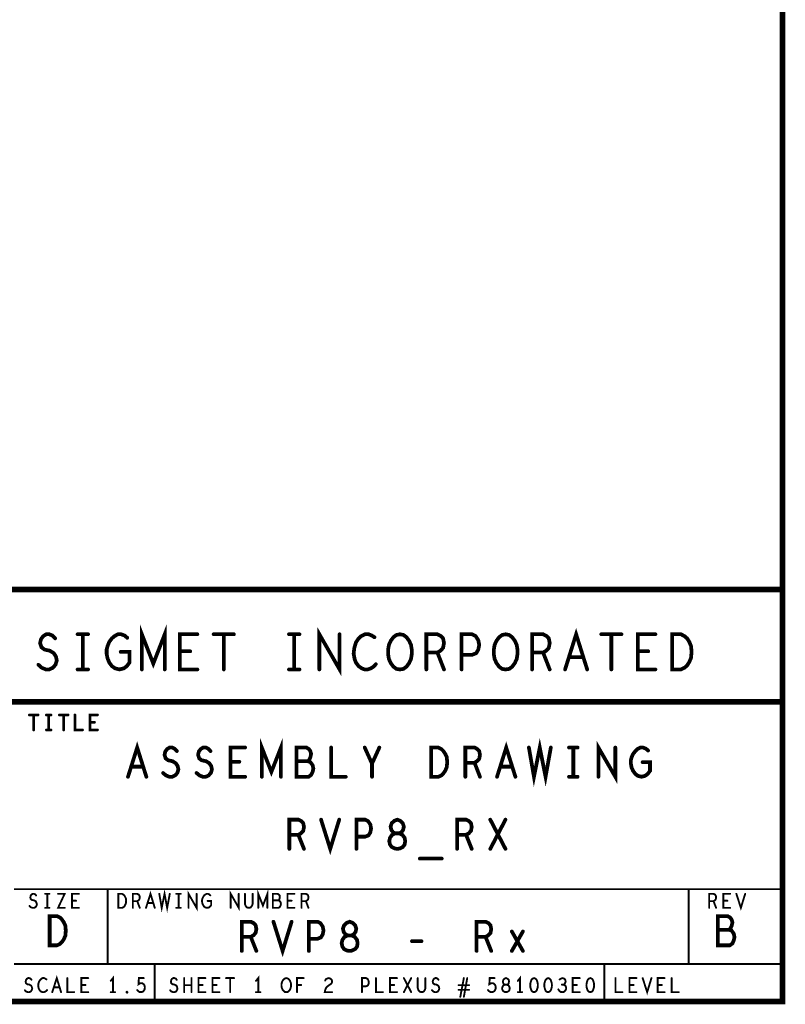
# Model space of a CAD drawing. Extents: x 23.5 to 56.6, y 21.5 to 42.6.
# Tile 28 of 29: x 52.5 to 56.6, y 21.5 to 26.8. Entities that reach past the tile are written whole.
import ezdxf

# ---------------------------------------------------------------- set-up
doc = ezdxf.new("R2010")
doc.units = 0
doc.layers.add('1', color=2, linetype='CONTINUOUS')

msp = doc.modelspace()

# ---------------------------------------------------------------- linework, layer by layer
at = {"layer": '1'}
for points, const_width in [([(23.545, 21.545), (56.545, 21.545), (56.545, 42.545), (23.545, 42.545), (23.545, 21.545)], 0.03), ([(56.545, 23.745), (50.345, 23.745), (50.345, 21.545)], 0.03), ([(53.127, 23.318), (53.127, 23.506), (53.188, 23.349), (53.249, 23.506), (53.249, 23.318)], 0.02), ([(52.575, 23.343), (52.593, 23.327), (52.615, 23.318), (52.633, 23.318), (52.652, 23.327), (52.666, 23.343), (52.673, 23.365), (52.669, 23.386), (52.657, 23.405), (52.636, 23.418), (52.608, 23.424), (52.591, 23.437), (52.584, 23.459), (52.589, 23.48), (52.601, 23.496), (52.617, 23.506), (52.633, 23.506), (52.65, 23.499), (52.664, 23.484)], 0.02), ([(52.784, 23.506), (52.84, 23.506)], 0.02), ([(52.812, 23.506), (52.812, 23.318)], 0.02), ([(53.014, 23.412), (53.061, 23.412), (53.061, 23.355), (53.047, 23.336), (53.031, 23.324), (53.007, 23.318), (52.984, 23.324), (52.967, 23.336), (52.953, 23.355), (52.944, 23.377), (52.939, 23.402), (52.939, 23.424), (52.944, 23.443), (52.953, 23.465), (52.967, 23.484), (52.981, 23.496), (53, 23.506), (53.016, 23.506), (53.035, 23.499), (53.049, 23.487)], 0.02), ([(53.423, 23.318), (53.329, 23.318), (53.329, 23.506), (53.423, 23.506)], 0.02), ([(53.51, 23.506), (53.618, 23.506)], 0.02), ([(53.564, 23.506), (53.564, 23.318)], 0.02), ([(53.912, 23.506), (53.968, 23.506)], 0.02), ([(53.94, 23.506), (53.94, 23.318)], 0.02), ([(54.074, 23.318), (54.074, 23.506), (54.182, 23.318), (54.182, 23.506)], 0.02), ([(54.368, 23.49), (54.354, 23.499), (54.337, 23.506), (54.318, 23.506), (54.297, 23.496), (54.281, 23.48), (54.269, 23.462), (54.26, 23.43), (54.257, 23.402), (54.262, 23.374), (54.269, 23.355), (54.283, 23.336), (54.3, 23.324), (54.316, 23.318), (54.332, 23.318), (54.349, 23.324), (54.363, 23.333), (54.375, 23.346)], 0.02), ([(54.504, 23.318), (54.485, 23.321), (54.469, 23.333), (54.455, 23.352), (54.445, 23.374), (54.441, 23.399), (54.441, 23.424), (54.445, 23.449), (54.455, 23.471), (54.469, 23.49), (54.485, 23.502), (54.504, 23.506), (54.523, 23.502), (54.539, 23.49), (54.553, 23.471), (54.563, 23.449), (54.567, 23.424), (54.567, 23.399), (54.563, 23.374), (54.553, 23.352), (54.539, 23.333), (54.523, 23.321), (54.504, 23.318)], 0.02), ([(54.645, 23.318), (54.645, 23.506), (54.704, 23.506), (54.723, 23.496), (54.734, 23.484), (54.739, 23.459), (54.734, 23.433), (54.72, 23.418), (54.704, 23.408), (54.645, 23.408)], 0.02), ([(54.833, 23.318), (54.833, 23.506), (54.889, 23.506), (54.908, 23.496), (54.922, 23.474), (54.927, 23.449), (54.922, 23.424), (54.911, 23.405), (54.889, 23.396), (54.833, 23.396)], 0.02), ([(55.068, 23.318), (55.049, 23.321), (55.033, 23.333), (55.019, 23.352), (55.009, 23.374), (55.005, 23.399), (55.005, 23.424), (55.009, 23.449), (55.019, 23.471), (55.033, 23.49), (55.049, 23.502), (55.068, 23.506), (55.087, 23.502), (55.103, 23.49), (55.117, 23.471), (55.127, 23.449), (55.131, 23.424), (55.131, 23.399), (55.127, 23.374), (55.117, 23.352), (55.103, 23.333), (55.087, 23.321), (55.068, 23.318)], 0.02), ([(55.209, 23.318), (55.209, 23.506), (55.268, 23.506), (55.287, 23.496), (55.298, 23.484), (55.303, 23.459), (55.298, 23.433), (55.284, 23.418), (55.268, 23.408), (55.209, 23.408)], 0.02), ([(55.385, 23.318), (55.444, 23.506), (55.503, 23.318)], 0.02), ([(55.578, 23.506), (55.686, 23.506)], 0.02), ([(55.632, 23.506), (55.632, 23.318)], 0.02), ([(55.867, 23.318), (55.773, 23.318), (55.773, 23.506), (55.867, 23.506)], 0.02), ([(55.956, 23.318), (55.956, 23.506), (56.003, 23.506), (56.022, 23.496), (56.036, 23.484), (56.048, 23.465), (56.057, 23.443), (56.06, 23.412), (56.057, 23.38), (56.048, 23.358), (56.036, 23.339), (56.022, 23.327), (56.003, 23.318), (55.956, 23.318)], 0.02), ([(53.385, 23.415), (53.329, 23.415)], 0.02), ([(54.704, 23.408), (54.739, 23.318)], 0.02), ([(55.268, 23.408), (55.303, 23.318)], 0.02), ([(55.829, 23.415), (55.773, 23.415)], 0.02), ([(55.482, 23.383), (55.406, 23.383)], 0.02), ([(52.784, 23.318), (52.84, 23.318)], 0.02), ([(53.912, 23.318), (53.968, 23.318)], 0.02), ([(50.345, 23.145), (56.545, 23.145)], 0.03), ([(52.527, 23.075), (52.573, 23.075)], 0.015), ([(52.55, 23.075), (52.55, 22.995)], 0.015), ([(52.618, 23.075), (52.642, 23.075)], 0.015), ([(52.63, 23.075), (52.63, 22.995)], 0.015), ([(52.687, 23.075), (52.733, 23.075)], 0.015), ([(52.71, 23.075), (52.71, 22.995)], 0.015), ([(52.77, 23.075), (52.77, 22.995), (52.81, 22.995)], 0.015), ([(52.89, 22.995), (52.85, 22.995), (52.85, 23.075), (52.89, 23.075)], 0.015), ([(52.874, 23.036), (52.85, 23.036)], 0.015), ([(52.618, 22.995), (52.642, 22.995)], 0.015), ([(53.053, 22.745), (53.102, 22.901), (53.151, 22.745)], 0.02), ([(53.767, 22.745), (53.767, 22.901), (53.818, 22.771), (53.869, 22.901), (53.869, 22.745)], 0.02), ([(55.022, 22.745), (55.071, 22.901), (55.12, 22.745)], 0.02), ([(55.192, 22.901), (55.219, 22.745), (55.25, 22.901), (55.281, 22.745), (55.309, 22.901)], 0.02), ([(55.563, 22.745), (55.563, 22.901), (55.653, 22.745), (55.653, 22.901)], 0.02), ([(53.24, 22.765), (53.256, 22.752), (53.273, 22.745), (53.289, 22.745), (53.304, 22.752), (53.316, 22.765), (53.322, 22.784), (53.318, 22.802), (53.308, 22.817), (53.291, 22.828), (53.267, 22.833), (53.254, 22.843), (53.248, 22.862), (53.252, 22.88), (53.262, 22.893), (53.275, 22.901), (53.289, 22.901), (53.302, 22.895), (53.314, 22.882)], 0.02), ([(53.419, 22.765), (53.435, 22.752), (53.452, 22.745), (53.468, 22.745), (53.483, 22.752), (53.495, 22.765), (53.501, 22.784), (53.497, 22.802), (53.487, 22.817), (53.47, 22.828), (53.446, 22.833), (53.433, 22.843), (53.427, 22.862), (53.431, 22.88), (53.441, 22.893), (53.454, 22.901), (53.468, 22.901), (53.481, 22.895), (53.493, 22.882)], 0.02), ([(53.678, 22.745), (53.6, 22.745), (53.6, 22.901), (53.678, 22.901)], 0.02), ([(54.013, 22.828), (54.02, 22.836), (54.026, 22.849), (54.03, 22.867), (54.026, 22.882), (54.018, 22.893), (54.005, 22.901), (53.952, 22.901), (53.952, 22.745), (54.017, 22.745), (54.03, 22.755), (54.038, 22.771), (54.042, 22.789), (54.038, 22.807), (54.026, 22.823), (54.013, 22.828), (53.952, 22.828)], 0.02), ([(54.137, 22.901), (54.137, 22.745), (54.215, 22.745)], 0.02), ([(54.355, 22.745), (54.355, 22.815), (54.316, 22.901)], 0.02), ([(54.394, 22.901), (54.355, 22.815)], 0.02), ([(54.67, 22.745), (54.67, 22.901), (54.709, 22.901), (54.725, 22.893), (54.736, 22.882), (54.746, 22.867), (54.754, 22.849), (54.756, 22.823), (54.754, 22.797), (54.746, 22.778), (54.736, 22.763), (54.725, 22.752), (54.709, 22.745), (54.67, 22.745)], 0.02), ([(54.853, 22.745), (54.853, 22.901), (54.902, 22.901), (54.917, 22.893), (54.927, 22.882), (54.931, 22.862), (54.927, 22.841), (54.915, 22.828), (54.902, 22.82), (54.853, 22.82)], 0.02), ([(55.406, 22.901), (55.452, 22.901)], 0.02), ([(55.429, 22.901), (55.429, 22.745)], 0.02), ([(55.799, 22.823), (55.838, 22.823), (55.838, 22.776), (55.826, 22.76), (55.812, 22.75), (55.793, 22.745), (55.773, 22.75), (55.76, 22.76), (55.748, 22.776), (55.74, 22.794), (55.736, 22.815), (55.736, 22.833), (55.74, 22.849), (55.748, 22.867), (55.76, 22.882), (55.771, 22.893), (55.787, 22.901), (55.801, 22.901), (55.816, 22.895), (55.828, 22.885)], 0.02), ([(53.647, 22.825), (53.6, 22.825)], 0.02), ([(54.902, 22.82), (54.931, 22.745)], 0.02), ([(53.133, 22.799), (53.071, 22.799)], 0.02), ([(55.102, 22.799), (55.04, 22.799)], 0.02), ([(55.406, 22.745), (55.452, 22.745)], 0.02), ([(53.914, 22.36), (53.914, 22.516), (53.962, 22.516), (53.978, 22.508), (53.988, 22.497), (53.992, 22.477), (53.988, 22.456), (53.976, 22.443), (53.962, 22.435), (53.914, 22.435)], 0.02), ([(54.083, 22.516), (54.132, 22.36), (54.18, 22.516)], 0.02), ([(54.272, 22.36), (54.272, 22.516), (54.318, 22.516), (54.334, 22.508), (54.346, 22.49), (54.35, 22.469), (54.346, 22.448), (54.336, 22.432), (54.318, 22.425), (54.272, 22.425)], 0.02), ([(54.49, 22.36), (54.503, 22.362), (54.519, 22.37), (54.529, 22.383), (54.532, 22.401), (54.529, 22.419), (54.517, 22.435), (54.499, 22.443), (54.48, 22.443), (54.468, 22.448), (54.458, 22.461), (54.454, 22.479), (54.46, 22.497), (54.474, 22.51), (54.49, 22.516), (54.505, 22.51), (54.519, 22.497), (54.525, 22.479), (54.521, 22.461), (54.511, 22.448), (54.499, 22.443), (54.48, 22.443), (54.462, 22.435), (54.451, 22.419), (54.447, 22.401), (54.451, 22.383), (54.46, 22.37), (54.476, 22.362), (54.49, 22.36)], 0.02), ([(54.809, 22.36), (54.809, 22.516), (54.857, 22.516), (54.873, 22.508), (54.883, 22.497), (54.887, 22.477), (54.883, 22.456), (54.871, 22.443), (54.857, 22.435), (54.809, 22.435)], 0.02), ([(54.986, 22.36), (55.067, 22.516)], 0.02), ([(54.986, 22.516), (55.067, 22.36)], 0.02), ([(53.962, 22.435), (53.992, 22.36)], 0.02), ([(54.857, 22.435), (54.887, 22.36)], 0.02), ([(54.61, 22.308), (54.727, 22.308)], 0.02), ([(52.445, 22.145), (56.545, 22.145)], 0.01), ([(52.945, 21.745), (52.945, 22.145)], 0.01), ([(53.149, 22.045), (53.173, 22.12), (53.196, 22.045)], 0.01), ([(53.22, 22.12), (53.233, 22.045), (53.248, 22.12), (53.262, 22.045), (53.276, 22.12)], 0.01), ([(53.376, 22.045), (53.376, 22.12), (53.419, 22.045), (53.419, 22.12)], 0.01), ([(53.601, 22.045), (53.601, 22.12), (53.644, 22.045), (53.644, 22.12)], 0.01), ([(53.748, 22.045), (53.748, 22.12), (53.773, 22.057), (53.797, 22.12), (53.797, 22.045)], 0.01), ([(56.045, 21.745), (56.045, 22.145)], 0.01), ([(52.528, 22.055), (52.535, 22.048), (52.544, 22.045), (52.551, 22.045), (52.559, 22.048), (52.564, 22.055), (52.567, 22.063), (52.565, 22.072), (52.561, 22.08), (52.552, 22.085), (52.541, 22.087), (52.534, 22.092), (52.532, 22.101), (52.534, 22.11), (52.538, 22.116), (52.545, 22.12), (52.551, 22.12), (52.558, 22.117), (52.563, 22.111)], 0.01), ([(52.611, 22.12), (52.634, 22.12)], 0.01), ([(52.623, 22.12), (52.623, 22.045)], 0.01), ([(52.68, 22.12), (52.715, 22.12), (52.68, 22.045), (52.715, 22.045)], 0.01), ([(52.791, 22.045), (52.754, 22.045), (52.754, 22.12), (52.791, 22.12)], 0.01), ([(52.776, 22.083), (52.754, 22.083)], 0.01), ([(53.002, 22.045), (53.002, 22.12), (53.021, 22.12), (53.028, 22.116), (53.034, 22.111), (53.038, 22.103), (53.042, 22.095), (53.043, 22.082), (53.042, 22.07), (53.038, 22.061), (53.034, 22.053), (53.028, 22.048), (53.021, 22.045), (53.002, 22.045)], 0.01), ([(53.079, 22.045), (53.079, 22.12), (53.102, 22.12), (53.11, 22.116), (53.114, 22.111), (53.116, 22.101), (53.114, 22.091), (53.109, 22.085), (53.102, 22.081), (53.079, 22.081)], 0.01), ([(53.102, 22.081), (53.116, 22.045)], 0.01), ([(53.311, 22.12), (53.334, 22.12)], 0.01), ([(53.323, 22.12), (53.323, 22.045)], 0.01), ([(53.478, 22.082), (53.497, 22.082), (53.497, 22.06), (53.491, 22.052), (53.485, 22.047), (53.475, 22.045), (53.466, 22.047), (53.459, 22.052), (53.454, 22.06), (53.45, 22.068), (53.448, 22.078), (53.448, 22.087), (53.45, 22.095), (53.454, 22.103), (53.459, 22.111), (53.465, 22.116), (53.473, 22.12), (53.479, 22.12), (53.487, 22.117), (53.492, 22.112)], 0.01), ([(53.677, 22.12), (53.677, 22.066), (53.681, 22.055), (53.688, 22.047), (53.698, 22.045), (53.707, 22.047), (53.714, 22.055), (53.718, 22.066), (53.718, 22.12)], 0.01), ([(53.855, 22.085), (53.859, 22.088), (53.862, 22.095), (53.863, 22.103), (53.862, 22.111), (53.858, 22.116), (53.851, 22.12), (53.826, 22.12), (53.826, 22.045), (53.857, 22.045), (53.863, 22.05), (53.867, 22.057), (53.869, 22.066), (53.867, 22.075), (53.862, 22.082), (53.855, 22.085), (53.826, 22.085)], 0.01), ([(53.941, 22.045), (53.904, 22.045), (53.904, 22.12), (53.941, 22.12)], 0.01), ([(53.926, 22.083), (53.904, 22.083)], 0.01), ([(53.979, 22.045), (53.979, 22.12), (54.002, 22.12), (54.01, 22.116), (54.014, 22.111), (54.016, 22.101), (54.014, 22.091), (54.009, 22.085), (54.002, 22.081), (53.979, 22.081)], 0.01), ([(54.002, 22.081), (54.016, 22.045)], 0.01), ([(56.154, 22.045), (56.154, 22.12), (56.177, 22.12), (56.185, 22.116), (56.189, 22.111), (56.191, 22.101), (56.189, 22.091), (56.184, 22.085), (56.177, 22.081), (56.154, 22.081)], 0.01), ([(56.177, 22.081), (56.191, 22.045)], 0.01), ([(56.266, 22.045), (56.229, 22.045), (56.229, 22.12), (56.266, 22.12)], 0.01), ([(56.251, 22.083), (56.229, 22.083)], 0.01), ([(56.299, 22.12), (56.323, 22.045), (56.346, 22.12)], 0.01), ([(52.611, 22.045), (52.634, 22.045)], 0.01), ([(53.187, 22.071), (53.158, 22.071)], 0.01), ([(53.311, 22.045), (53.334, 22.045)], 0.01), ([(52.635, 21.845), (52.635, 22.001), (52.674, 22.001), (52.69, 21.993), (52.701, 21.982), (52.711, 21.967), (52.719, 21.949), (52.721, 21.923), (52.719, 21.897), (52.711, 21.878), (52.701, 21.863), (52.69, 21.852), (52.674, 21.845), (52.635, 21.845)], 0.02), ([(53.66, 21.815), (53.66, 21.971), (53.708, 21.971), (53.724, 21.963), (53.734, 21.952), (53.738, 21.932), (53.734, 21.911), (53.722, 21.898), (53.708, 21.89), (53.66, 21.89)], 0.02), ([(53.829, 21.971), (53.878, 21.815), (53.926, 21.971)], 0.02), ([(54.018, 21.815), (54.018, 21.971), (54.064, 21.971), (54.08, 21.963), (54.092, 21.945), (54.096, 21.924), (54.092, 21.903), (54.082, 21.887), (54.064, 21.88), (54.018, 21.88)], 0.02), ([(54.236, 21.815), (54.249, 21.817), (54.265, 21.825), (54.275, 21.838), (54.278, 21.856), (54.275, 21.874), (54.263, 21.89), (54.245, 21.898), (54.226, 21.898), (54.214, 21.903), (54.204, 21.916), (54.2, 21.934), (54.206, 21.952), (54.22, 21.965), (54.236, 21.971), (54.251, 21.965), (54.265, 21.952), (54.271, 21.934), (54.267, 21.916), (54.257, 21.903), (54.245, 21.898), (54.226, 21.898), (54.208, 21.89), (54.197, 21.874), (54.193, 21.856), (54.197, 21.838), (54.206, 21.825), (54.222, 21.817), (54.236, 21.815)], 0.02), ([(54.913, 21.815), (54.913, 21.971), (54.961, 21.971), (54.977, 21.963), (54.987, 21.952), (54.991, 21.932), (54.987, 21.911), (54.975, 21.898), (54.961, 21.89), (54.913, 21.89)], 0.02), ([(56.26, 21.928), (56.268, 21.936), (56.274, 21.949), (56.278, 21.967), (56.274, 21.982), (56.266, 21.993), (56.252, 22.001), (56.2, 22.001), (56.2, 21.845), (56.264, 21.845), (56.278, 21.855), (56.285, 21.871), (56.289, 21.889), (56.285, 21.907), (56.274, 21.923), (56.26, 21.928), (56.2, 21.928)], 0.02), ([(55.101, 21.919), (55.16, 21.815)], 0.02), ([(55.16, 21.919), (55.101, 21.815)], 0.02), ([(53.708, 21.89), (53.738, 21.815)], 0.02), ([(54.568, 21.867), (54.619, 21.867)], 0.02), ([(54.961, 21.89), (54.991, 21.815)], 0.02), ([(56.545, 21.745), (52.445, 21.745)], 0.01), ([(53.195, 21.745), (53.195, 21.545)], 0.01), ([(55.595, 21.745), (55.595, 21.545)], 0.01), ([(52.503, 21.605), (52.51, 21.598), (52.519, 21.595), (52.526, 21.595), (52.534, 21.598), (52.539, 21.605), (52.542, 21.613), (52.54, 21.622), (52.536, 21.63), (52.527, 21.635), (52.516, 21.637), (52.509, 21.642), (52.507, 21.651), (52.509, 21.66), (52.513, 21.666), (52.52, 21.67), (52.526, 21.67), (52.533, 21.667), (52.538, 21.661)], 0.01), ([(52.618, 21.663), (52.612, 21.667), (52.606, 21.67), (52.598, 21.67), (52.59, 21.666), (52.584, 21.66), (52.579, 21.652), (52.575, 21.64), (52.574, 21.628), (52.576, 21.617), (52.579, 21.61), (52.584, 21.602), (52.591, 21.597), (52.598, 21.595), (52.604, 21.595), (52.611, 21.597), (52.616, 21.601), (52.621, 21.606)], 0.01), ([(52.649, 21.595), (52.673, 21.67), (52.696, 21.595)], 0.01), ([(52.729, 21.67), (52.729, 21.595), (52.766, 21.595)], 0.01), ([(52.841, 21.595), (52.804, 21.595), (52.804, 21.67), (52.841, 21.67)], 0.01), ([(52.973, 21.595), (52.973, 21.67), (52.961, 21.655)], 0.01), ([(53.102, 21.606), (53.108, 21.6), (53.114, 21.596), (53.123, 21.595), (53.131, 21.597), (53.137, 21.602), (53.142, 21.611), (53.143, 21.621), (53.141, 21.631), (53.137, 21.637), (53.13, 21.642), (53.123, 21.643), (53.117, 21.642), (53.109, 21.637), (53.111, 21.67), (53.137, 21.67)], 0.01), ([(53.278, 21.605), (53.285, 21.598), (53.294, 21.595), (53.301, 21.595), (53.309, 21.598), (53.314, 21.605), (53.317, 21.613), (53.315, 21.622), (53.311, 21.63), (53.302, 21.635), (53.291, 21.637), (53.284, 21.642), (53.282, 21.651), (53.284, 21.66), (53.288, 21.666), (53.295, 21.67), (53.301, 21.67), (53.308, 21.667), (53.313, 21.661)], 0.01), ([(53.353, 21.595), (53.353, 21.67)], 0.01), ([(53.392, 21.67), (53.392, 21.595)], 0.01), ([(53.466, 21.595), (53.429, 21.595), (53.429, 21.67), (53.466, 21.67)], 0.01), ([(53.541, 21.595), (53.504, 21.595), (53.504, 21.67), (53.541, 21.67)], 0.01), ([(53.576, 21.67), (53.619, 21.67)], 0.01), ([(53.598, 21.67), (53.598, 21.595)], 0.01), ([(53.748, 21.595), (53.748, 21.67), (53.736, 21.655)], 0.01), ([(53.898, 21.595), (53.89, 21.596), (53.884, 21.601), (53.878, 21.608), (53.874, 21.617), (53.872, 21.627), (53.872, 21.637), (53.874, 21.647), (53.878, 21.656), (53.884, 21.663), (53.89, 21.668), (53.898, 21.67), (53.905, 21.668), (53.912, 21.663), (53.917, 21.656), (53.921, 21.647), (53.923, 21.637), (53.923, 21.627), (53.921, 21.617), (53.917, 21.608), (53.912, 21.601), (53.905, 21.596), (53.898, 21.595)], 0.01), ([(53.955, 21.595), (53.955, 21.67), (53.99, 21.67)], 0.01), ([(54.105, 21.657), (54.11, 21.665), (54.117, 21.668), (54.124, 21.67), (54.134, 21.667), (54.14, 21.661), (54.142, 21.653), (54.141, 21.646), (54.137, 21.64), (54.119, 21.627), (54.11, 21.618), (54.105, 21.606), (54.103, 21.595), (54.142, 21.595)], 0.01), ([(54.301, 21.595), (54.301, 21.67), (54.323, 21.67), (54.331, 21.666), (54.336, 21.657), (54.338, 21.647), (54.336, 21.637), (54.332, 21.63), (54.323, 21.626), (54.301, 21.626)], 0.01), ([(54.376, 21.67), (54.376, 21.595), (54.413, 21.595)], 0.01), ([(54.488, 21.595), (54.451, 21.595), (54.451, 21.67), (54.488, 21.67)], 0.01), ([(54.525, 21.595), (54.564, 21.67)], 0.01), ([(54.525, 21.67), (54.564, 21.595)], 0.01), ([(54.599, 21.67), (54.599, 21.616), (54.603, 21.605), (54.61, 21.597), (54.62, 21.595), (54.629, 21.597), (54.636, 21.605), (54.64, 21.616), (54.64, 21.67)], 0.01), ([(54.675, 21.605), (54.682, 21.598), (54.691, 21.595), (54.698, 21.595), (54.706, 21.598), (54.711, 21.605), (54.714, 21.613), (54.712, 21.622), (54.708, 21.63), (54.699, 21.635), (54.688, 21.637), (54.681, 21.642), (54.679, 21.651), (54.681, 21.66), (54.685, 21.666), (54.692, 21.67), (54.698, 21.67), (54.705, 21.667), (54.71, 21.661)], 0.01), ([(54.826, 21.57), (54.845, 21.67)], 0.01), ([(54.863, 21.67), (54.845, 21.57)], 0.01), ([(54.974, 21.606), (54.98, 21.6), (54.986, 21.596), (54.995, 21.595), (55.003, 21.597), (55.009, 21.602), (55.014, 21.611), (55.015, 21.621), (55.013, 21.631), (55.009, 21.637), (55.002, 21.642), (54.995, 21.643), (54.989, 21.642), (54.981, 21.637), (54.983, 21.67), (55.009, 21.67)], 0.01), ([(55.07, 21.595), (55.076, 21.596), (55.084, 21.6), (55.088, 21.606), (55.09, 21.615), (55.088, 21.623), (55.083, 21.631), (55.074, 21.635), (55.065, 21.635), (55.059, 21.637), (55.055, 21.643), (55.053, 21.652), (55.056, 21.661), (55.062, 21.667), (55.07, 21.67), (55.077, 21.667), (55.084, 21.661), (55.086, 21.652), (55.084, 21.643), (55.08, 21.637), (55.074, 21.635), (55.065, 21.635), (55.056, 21.631), (55.051, 21.623), (55.049, 21.615), (55.051, 21.606), (55.056, 21.6), (55.063, 21.596), (55.07, 21.595)], 0.01), ([(55.145, 21.595), (55.145, 21.67), (55.133, 21.655)], 0.01), ([(55.22, 21.67), (55.212, 21.667), (55.206, 21.661), (55.203, 21.653), (55.2, 21.643), (55.199, 21.632), (55.2, 21.621), (55.203, 21.611), (55.206, 21.603), (55.212, 21.597), (55.22, 21.595), (55.227, 21.597), (55.233, 21.603), (55.236, 21.611), (55.239, 21.621), (55.24, 21.632), (55.239, 21.643), (55.236, 21.653), (55.233, 21.661), (55.227, 21.667), (55.22, 21.67)], 0.01), ([(55.295, 21.67), (55.287, 21.667), (55.281, 21.661), (55.278, 21.653), (55.275, 21.643), (55.274, 21.632), (55.275, 21.621), (55.278, 21.611), (55.281, 21.603), (55.287, 21.597), (55.295, 21.595), (55.302, 21.597), (55.308, 21.603), (55.311, 21.611), (55.314, 21.621), (55.315, 21.632), (55.314, 21.643), (55.311, 21.653), (55.308, 21.661), (55.302, 21.667), (55.295, 21.67)], 0.01), ([(55.376, 21.635), (55.382, 21.638), (55.386, 21.645), (55.388, 21.652), (55.386, 21.66), (55.382, 21.666), (55.373, 21.67), (55.365, 21.668), (55.356, 21.663)], 0.01), ([(55.463, 21.595), (55.426, 21.595), (55.426, 21.67), (55.463, 21.67)], 0.01), ([(55.52, 21.67), (55.512, 21.667), (55.506, 21.661), (55.503, 21.653), (55.5, 21.643), (55.499, 21.632), (55.5, 21.621), (55.503, 21.611), (55.506, 21.603), (55.512, 21.597), (55.52, 21.595), (55.527, 21.597), (55.533, 21.603), (55.536, 21.611), (55.539, 21.621), (55.54, 21.632), (55.539, 21.643), (55.536, 21.653), (55.533, 21.661), (55.527, 21.667), (55.52, 21.67)], 0.01), ([(55.654, 21.67), (55.654, 21.595), (55.691, 21.595)], 0.01), ([(55.766, 21.595), (55.729, 21.595), (55.729, 21.67), (55.766, 21.67)], 0.01), ([(55.799, 21.67), (55.823, 21.595), (55.846, 21.67)], 0.01), ([(55.916, 21.595), (55.879, 21.595), (55.879, 21.67), (55.916, 21.67)], 0.01), ([(55.954, 21.67), (55.954, 21.595), (55.991, 21.595)], 0.01), ([(52.687, 21.621), (52.658, 21.621)], 0.01), ([(52.826, 21.633), (52.804, 21.633)], 0.01), ([(53.392, 21.632), (53.353, 21.632)], 0.01), ([(53.451, 21.633), (53.429, 21.633)], 0.01), ([(53.526, 21.633), (53.504, 21.633)], 0.01), ([(53.977, 21.633), (53.955, 21.633)], 0.01), ([(54.473, 21.633), (54.451, 21.633)], 0.01), ([(54.873, 21.632), (54.817, 21.632)], 0.01), ([(54.817, 21.607), (54.873, 21.607)], 0.01), ([(55.349, 21.61), (55.355, 21.601), (55.362, 21.596), (55.37, 21.595), (55.378, 21.596), (55.385, 21.602), (55.39, 21.61), (55.391, 21.617), (55.389, 21.626), (55.383, 21.632), (55.376, 21.635), (55.368, 21.635)], 0.01), ([(55.448, 21.633), (55.426, 21.633)], 0.01), ([(55.751, 21.633), (55.729, 21.633)], 0.01), ([(55.901, 21.633), (55.879, 21.633)], 0.01), ([(52.961, 21.595), (52.984, 21.595)], 0.01), ([(53.048, 21.592), (53.046, 21.593), (53.046, 21.596), (53.048, 21.597), (53.049, 21.596), (53.049, 21.593), (53.048, 21.592)], 0.01), ([(53.736, 21.595), (53.759, 21.595)], 0.01), ([(55.133, 21.595), (55.156, 21.595)], 0.01)]:
    msp.add_lwpolyline(points, dxfattribs=dict(at, const_width=const_width))
for points, const_width in [([(56.5525, 23.745, 1), (56.5375, 23.745, 1)], 0.015), ([(52.789, 23.506, 1), (52.779, 23.506, 1)], 0.01), ([(52.817, 23.506, 1), (52.807, 23.506, 1)], 0.01), ([(52.845, 23.506, 1), (52.835, 23.506, 1)], 0.01), ([(53.428, 23.506, 1), (53.418, 23.506, 1)], 0.01), ([(53.515, 23.506, 1), (53.505, 23.506, 1)], 0.01), ([(53.569, 23.506, 1), (53.559, 23.506, 1)], 0.01), ([(53.623, 23.506, 1), (53.613, 23.506, 1)], 0.01), ([(53.917, 23.506, 1), (53.907, 23.506, 1)], 0.01), ([(53.945, 23.506, 1), (53.935, 23.506, 1)], 0.01), ([(53.973, 23.506, 1), (53.963, 23.506, 1)], 0.01), ([(54.187, 23.506, 1), (54.177, 23.506, 1)], 0.01), ([(55.583, 23.506, 1), (55.573, 23.506, 1)], 0.01), ([(55.637, 23.506, 1), (55.627, 23.506, 1)], 0.01), ([(55.691, 23.506, 1), (55.681, 23.506, 1)], 0.01), ([(55.872, 23.506, 1), (55.862, 23.506, 1)], 0.01), ([(52.669, 23.484, 1), (52.659, 23.484, 1)], 0.01), ([(53.054, 23.487, 1), (53.044, 23.487, 1)], 0.01), ([(54.373, 23.49, 1), (54.363, 23.49, 1)], 0.01), ([(53.019, 23.412, 1), (53.009, 23.412, 1)], 0.01), ([(53.334, 23.415, 1), (53.324, 23.415, 1)], 0.01), ([(53.39, 23.415, 1), (53.38, 23.415, 1)], 0.01), ([(54.65, 23.408, 1), (54.64, 23.408, 1)], 0.01), ([(54.709, 23.408, 1), (54.699, 23.408, 1)], 0.01), ([(54.838, 23.396, 1), (54.828, 23.396, 1)], 0.01), ([(55.214, 23.408, 1), (55.204, 23.408, 1)], 0.01), ([(55.273, 23.408, 1), (55.263, 23.408, 1)], 0.01), ([(55.778, 23.415, 1), (55.768, 23.415, 1)], 0.01), ([(55.834, 23.415, 1), (55.824, 23.415, 1)], 0.01), ([(52.58, 23.343, 1), (52.57, 23.343, 1)], 0.01), ([(54.38, 23.346, 1), (54.37, 23.346, 1)], 0.01), ([(55.411, 23.383, 1), (55.401, 23.383, 1)], 0.01), ([(55.487, 23.383, 1), (55.477, 23.383, 1)], 0.01), ([(52.789, 23.318, 1), (52.779, 23.318, 1)], 0.01), ([(52.817, 23.318, 1), (52.807, 23.318, 1)], 0.01), ([(52.845, 23.318, 1), (52.835, 23.318, 1)], 0.01), ([(53.132, 23.318, 1), (53.122, 23.318, 1)], 0.01), ([(53.254, 23.318, 1), (53.244, 23.318, 1)], 0.01), ([(53.428, 23.318, 1), (53.418, 23.318, 1)], 0.01), ([(53.569, 23.318, 1), (53.559, 23.318, 1)], 0.01), ([(53.917, 23.318, 1), (53.907, 23.318, 1)], 0.01), ([(53.945, 23.318, 1), (53.935, 23.318, 1)], 0.01), ([(53.973, 23.318, 1), (53.963, 23.318, 1)], 0.01), ([(54.079, 23.318, 1), (54.069, 23.318, 1)], 0.01), ([(54.509, 23.318, 1), (54.499, 23.318, 1)], 0.01), ([(54.509, 23.318, 1), (54.499, 23.318, 1)], 0.01), ([(54.65, 23.318, 1), (54.64, 23.318, 1)], 0.01), ([(54.744, 23.318, 1), (54.734, 23.318, 1)], 0.01), ([(54.838, 23.318, 1), (54.828, 23.318, 1)], 0.01), ([(55.073, 23.318, 1), (55.063, 23.318, 1)], 0.01), ([(55.073, 23.318, 1), (55.063, 23.318, 1)], 0.01), ([(55.214, 23.318, 1), (55.204, 23.318, 1)], 0.01), ([(55.308, 23.318, 1), (55.298, 23.318, 1)], 0.01), ([(55.39, 23.318, 1), (55.38, 23.318, 1)], 0.01), ([(55.508, 23.318, 1), (55.498, 23.318, 1)], 0.01), ([(55.637, 23.318, 1), (55.627, 23.318, 1)], 0.01), ([(55.872, 23.318, 1), (55.862, 23.318, 1)], 0.01), ([(55.961, 23.318, 1), (55.951, 23.318, 1)], 0.01), ([(55.961, 23.318, 1), (55.951, 23.318, 1)], 0.01), ([(56.5525, 23.145, 1), (56.5375, 23.145, 1)], 0.015), ([(52.53075, 23.075, 1), (52.52325, 23.075, 1)], 0.0075), ([(52.55375, 23.075, 1), (52.54625, 23.075, 1)], 0.0075), ([(52.57675, 23.075, 1), (52.56925, 23.075, 1)], 0.0075), ([(52.62175, 23.075, 1), (52.61425, 23.075, 1)], 0.0075), ([(52.63375, 23.075, 1), (52.62625, 23.075, 1)], 0.0075), ([(52.64575, 23.075, 1), (52.63825, 23.075, 1)], 0.0075), ([(52.69075, 23.075, 1), (52.68325, 23.075, 1)], 0.0075), ([(52.71375, 23.075, 1), (52.70625, 23.075, 1)], 0.0075), ([(52.73675, 23.075, 1), (52.72925, 23.075, 1)], 0.0075), ([(52.77375, 23.075, 1), (52.76625, 23.075, 1)], 0.0075), ([(52.89375, 23.075, 1), (52.88625, 23.075, 1)], 0.0075), ([(52.85375, 23.036, 1), (52.84625, 23.036, 1)], 0.0075), ([(52.87775, 23.036, 1), (52.87025, 23.036, 1)], 0.0075), ([(52.55375, 22.995, 1), (52.54625, 22.995, 1)], 0.0075), ([(52.62175, 22.995, 1), (52.61425, 22.995, 1)], 0.0075), ([(52.63375, 22.995, 1), (52.62625, 22.995, 1)], 0.0075), ([(52.64575, 22.995, 1), (52.63825, 22.995, 1)], 0.0075), ([(52.71375, 22.995, 1), (52.70625, 22.995, 1)], 0.0075), ([(52.81375, 22.995, 1), (52.80625, 22.995, 1)], 0.0075), ([(52.89375, 22.995, 1), (52.88625, 22.995, 1)], 0.0075), ([(53.319, 22.882, 1), (53.309, 22.882, 1)], 0.01), ([(53.498, 22.882, 1), (53.488, 22.882, 1)], 0.01), ([(53.683, 22.901, 1), (53.673, 22.901, 1)], 0.01), ([(54.142, 22.901, 1), (54.132, 22.901, 1)], 0.01), ([(54.321, 22.901, 1), (54.311, 22.901, 1)], 0.01), ([(54.399, 22.901, 1), (54.389, 22.901, 1)], 0.01), ([(55.197, 22.901, 1), (55.187, 22.901, 1)], 0.01), ([(55.314, 22.901, 1), (55.304, 22.901, 1)], 0.01), ([(55.411, 22.901, 1), (55.401, 22.901, 1)], 0.01), ([(55.434, 22.901, 1), (55.424, 22.901, 1)], 0.01), ([(55.457, 22.901, 1), (55.447, 22.901, 1)], 0.01), ([(55.658, 22.901, 1), (55.648, 22.901, 1)], 0.01), ([(55.833, 22.885, 1), (55.823, 22.885, 1)], 0.01), ([(53.605, 22.825, 1), (53.595, 22.825, 1)], 0.01), ([(53.652, 22.825, 1), (53.642, 22.825, 1)], 0.01), ([(53.957, 22.828, 1), (53.947, 22.828, 1)], 0.01), ([(54.018, 22.828, 1), (54.008, 22.828, 1)], 0.01), ([(54.36, 22.815, 1), (54.35, 22.815, 1)], 0.01), ([(54.858, 22.82, 1), (54.848, 22.82, 1)], 0.01), ([(54.907, 22.82, 1), (54.897, 22.82, 1)], 0.01), ([(55.804, 22.823, 1), (55.794, 22.823, 1)], 0.01), ([(53.076, 22.799, 1), (53.066, 22.799, 1)], 0.01), ([(53.138, 22.799, 1), (53.128, 22.799, 1)], 0.01), ([(53.245, 22.765, 1), (53.235, 22.765, 1)], 0.01), ([(53.424, 22.765, 1), (53.414, 22.765, 1)], 0.01), ([(55.045, 22.799, 1), (55.035, 22.799, 1)], 0.01), ([(55.107, 22.799, 1), (55.097, 22.799, 1)], 0.01), ([(53.058, 22.745, 1), (53.048, 22.745, 1)], 0.01), ([(53.156, 22.745, 1), (53.146, 22.745, 1)], 0.01), ([(53.683, 22.745, 1), (53.673, 22.745, 1)], 0.01), ([(53.772, 22.745, 1), (53.762, 22.745, 1)], 0.01), ([(53.874, 22.745, 1), (53.864, 22.745, 1)], 0.01), ([(54.22, 22.745, 1), (54.21, 22.745, 1)], 0.01), ([(54.36, 22.745, 1), (54.35, 22.745, 1)], 0.01), ([(54.675, 22.745, 1), (54.665, 22.745, 1)], 0.01), ([(54.675, 22.745, 1), (54.665, 22.745, 1)], 0.01), ([(54.858, 22.745, 1), (54.848, 22.745, 1)], 0.01), ([(54.936, 22.745, 1), (54.926, 22.745, 1)], 0.01), ([(55.027, 22.745, 1), (55.017, 22.745, 1)], 0.01), ([(55.125, 22.745, 1), (55.115, 22.745, 1)], 0.01), ([(55.411, 22.745, 1), (55.401, 22.745, 1)], 0.01), ([(55.434, 22.745, 1), (55.424, 22.745, 1)], 0.01), ([(55.457, 22.745, 1), (55.447, 22.745, 1)], 0.01), ([(55.568, 22.745, 1), (55.558, 22.745, 1)], 0.01), ([(54.088, 22.516, 1), (54.078, 22.516, 1)], 0.01), ([(54.185, 22.516, 1), (54.175, 22.516, 1)], 0.01), ([(54.991, 22.516, 1), (54.981, 22.516, 1)], 0.01), ([(55.072, 22.516, 1), (55.062, 22.516, 1)], 0.01), ([(53.919, 22.435, 1), (53.909, 22.435, 1)], 0.01), ([(53.967, 22.435, 1), (53.957, 22.435, 1)], 0.01), ([(54.277, 22.425, 1), (54.267, 22.425, 1)], 0.01), ([(54.814, 22.435, 1), (54.804, 22.435, 1)], 0.01), ([(54.862, 22.435, 1), (54.852, 22.435, 1)], 0.01), ([(53.919, 22.36, 1), (53.909, 22.36, 1)], 0.01), ([(53.997, 22.36, 1), (53.987, 22.36, 1)], 0.01), ([(54.277, 22.36, 1), (54.267, 22.36, 1)], 0.01), ([(54.495, 22.36, 1), (54.485, 22.36, 1)], 0.01), ([(54.495, 22.36, 1), (54.485, 22.36, 1)], 0.01), ([(54.814, 22.36, 1), (54.804, 22.36, 1)], 0.01), ([(54.892, 22.36, 1), (54.882, 22.36, 1)], 0.01), ([(54.991, 22.36, 1), (54.981, 22.36, 1)], 0.01), ([(55.072, 22.36, 1), (55.062, 22.36, 1)], 0.01), ([(54.615, 22.308, 1), (54.605, 22.308, 1)], 0.01), ([(54.732, 22.308, 1), (54.722, 22.308, 1)], 0.01), ([(52.9475, 22.145, 1), (52.9425, 22.145, 1)], 0.005), ([(56.0475, 22.145, 1), (56.0425, 22.145, 1)], 0.005), ([(56.5475, 22.145, 1), (56.5425, 22.145, 1)], 0.005), ([(52.5655, 22.111, 1), (52.5605, 22.111, 1)], 0.005), ([(52.6135, 22.12, 1), (52.6085, 22.12, 1)], 0.005), ([(52.6255, 22.12, 1), (52.6205, 22.12, 1)], 0.005), ([(52.6365, 22.12, 1), (52.6315, 22.12, 1)], 0.005), ([(52.6825, 22.12, 1), (52.6775, 22.12, 1)], 0.005), ([(52.7565, 22.083, 1), (52.7515, 22.083, 1)], 0.005), ([(52.7785, 22.083, 1), (52.7735, 22.083, 1)], 0.005), ([(52.7935, 22.12, 1), (52.7885, 22.12, 1)], 0.005), ([(53.0815, 22.081, 1), (53.0765, 22.081, 1)], 0.005), ([(53.1045, 22.081, 1), (53.0995, 22.081, 1)], 0.005), ([(53.2225, 22.12, 1), (53.2175, 22.12, 1)], 0.005), ([(53.2785, 22.12, 1), (53.2735, 22.12, 1)], 0.005), ([(53.3135, 22.12, 1), (53.3085, 22.12, 1)], 0.005), ([(53.3255, 22.12, 1), (53.3205, 22.12, 1)], 0.005), ([(53.3365, 22.12, 1), (53.3315, 22.12, 1)], 0.005), ([(53.4215, 22.12, 1), (53.4165, 22.12, 1)], 0.005), ([(53.4805, 22.082, 1), (53.4755, 22.082, 1)], 0.005), ([(53.4945, 22.112, 1), (53.4895, 22.112, 1)], 0.005), ([(53.6465, 22.12, 1), (53.6415, 22.12, 1)], 0.005), ([(53.6795, 22.12, 1), (53.6745, 22.12, 1)], 0.005), ([(53.7205, 22.12, 1), (53.7155, 22.12, 1)], 0.005), ([(53.8285, 22.085, 1), (53.8235, 22.085, 1)], 0.005), ([(53.8575, 22.085, 1), (53.8525, 22.085, 1)], 0.005), ([(53.9065, 22.083, 1), (53.9015, 22.083, 1)], 0.005), ([(53.9285, 22.083, 1), (53.9235, 22.083, 1)], 0.005), ([(53.9435, 22.12, 1), (53.9385, 22.12, 1)], 0.005), ([(53.9815, 22.081, 1), (53.9765, 22.081, 1)], 0.005), ([(54.0045, 22.081, 1), (53.9995, 22.081, 1)], 0.005), ([(56.1565, 22.081, 1), (56.1515, 22.081, 1)], 0.005), ([(56.1795, 22.081, 1), (56.1745, 22.081, 1)], 0.005), ([(56.2315, 22.083, 1), (56.2265, 22.083, 1)], 0.005), ([(56.2535, 22.083, 1), (56.2485, 22.083, 1)], 0.005), ([(56.2685, 22.12, 1), (56.2635, 22.12, 1)], 0.005), ([(56.3015, 22.12, 1), (56.2965, 22.12, 1)], 0.005), ([(56.3485, 22.12, 1), (56.3435, 22.12, 1)], 0.005), ([(52.5305, 22.055, 1), (52.5255, 22.055, 1)], 0.005), ([(52.6135, 22.045, 1), (52.6085, 22.045, 1)], 0.005), ([(52.6255, 22.045, 1), (52.6205, 22.045, 1)], 0.005), ([(52.6365, 22.045, 1), (52.6315, 22.045, 1)], 0.005), ([(52.7175, 22.045, 1), (52.7125, 22.045, 1)], 0.005), ([(52.7935, 22.045, 1), (52.7885, 22.045, 1)], 0.005), ([(53.0045, 22.045, 1), (52.9995, 22.045, 1)], 0.005), ([(53.0045, 22.045, 1), (52.9995, 22.045, 1)], 0.005), ([(53.0815, 22.045, 1), (53.0765, 22.045, 1)], 0.005), ([(53.1185, 22.045, 1), (53.1135, 22.045, 1)], 0.005), ([(53.1515, 22.045, 1), (53.1465, 22.045, 1)], 0.005), ([(53.1605, 22.071, 1), (53.1555, 22.071, 1)], 0.005), ([(53.1895, 22.071, 1), (53.1845, 22.071, 1)], 0.005), ([(53.1985, 22.045, 1), (53.1935, 22.045, 1)], 0.005), ([(53.3135, 22.045, 1), (53.3085, 22.045, 1)], 0.005), ([(53.3255, 22.045, 1), (53.3205, 22.045, 1)], 0.005), ([(53.3365, 22.045, 1), (53.3315, 22.045, 1)], 0.005), ([(53.3785, 22.045, 1), (53.3735, 22.045, 1)], 0.005), ([(53.6035, 22.045, 1), (53.5985, 22.045, 1)], 0.005), ([(53.7505, 22.045, 1), (53.7455, 22.045, 1)], 0.005), ([(53.7995, 22.045, 1), (53.7945, 22.045, 1)], 0.005), ([(53.9435, 22.045, 1), (53.9385, 22.045, 1)], 0.005), ([(53.9815, 22.045, 1), (53.9765, 22.045, 1)], 0.005), ([(54.0185, 22.045, 1), (54.0135, 22.045, 1)], 0.005), ([(56.1565, 22.045, 1), (56.1515, 22.045, 1)], 0.005), ([(56.1935, 22.045, 1), (56.1885, 22.045, 1)], 0.005), ([(56.2685, 22.045, 1), (56.2635, 22.045, 1)], 0.005), ([(53.834, 21.971, 1), (53.824, 21.971, 1)], 0.01), ([(53.931, 21.971, 1), (53.921, 21.971, 1)], 0.01), ([(55.106, 21.919, 1), (55.096, 21.919, 1)], 0.01), ([(55.165, 21.919, 1), (55.155, 21.919, 1)], 0.01), ([(56.205, 21.928, 1), (56.195, 21.928, 1)], 0.01), ([(56.265, 21.928, 1), (56.255, 21.928, 1)], 0.01), ([(53.665, 21.89, 1), (53.655, 21.89, 1)], 0.01), ([(53.713, 21.89, 1), (53.703, 21.89, 1)], 0.01), ([(54.023, 21.88, 1), (54.013, 21.88, 1)], 0.01), ([(54.573, 21.867, 1), (54.563, 21.867, 1)], 0.01), ([(54.624, 21.867, 1), (54.614, 21.867, 1)], 0.01), ([(54.918, 21.89, 1), (54.908, 21.89, 1)], 0.01), ([(54.966, 21.89, 1), (54.956, 21.89, 1)], 0.01), ([(52.64, 21.845, 1), (52.63, 21.845, 1)], 0.01), ([(52.64, 21.845, 1), (52.63, 21.845, 1)], 0.01), ([(53.665, 21.815, 1), (53.655, 21.815, 1)], 0.01), ([(53.743, 21.815, 1), (53.733, 21.815, 1)], 0.01), ([(54.023, 21.815, 1), (54.013, 21.815, 1)], 0.01), ([(54.241, 21.815, 1), (54.231, 21.815, 1)], 0.01), ([(54.241, 21.815, 1), (54.231, 21.815, 1)], 0.01), ([(54.918, 21.815, 1), (54.908, 21.815, 1)], 0.01), ([(54.996, 21.815, 1), (54.986, 21.815, 1)], 0.01), ([(55.106, 21.815, 1), (55.096, 21.815, 1)], 0.01), ([(55.165, 21.815, 1), (55.155, 21.815, 1)], 0.01), ([(52.9475, 21.745, 1), (52.9425, 21.745, 1)], 0.005), ([(53.1975, 21.745, 1), (53.1925, 21.745, 1)], 0.005), ([(55.5975, 21.745, 1), (55.5925, 21.745, 1)], 0.005), ([(56.0475, 21.745, 1), (56.0425, 21.745, 1)], 0.005), ([(56.5475, 21.745, 1), (56.5425, 21.745, 1)], 0.005), ([(52.5405, 21.661, 1), (52.5355, 21.661, 1)], 0.005), ([(52.6205, 21.663, 1), (52.6155, 21.663, 1)], 0.005), ([(52.7315, 21.67, 1), (52.7265, 21.67, 1)], 0.005), ([(52.8435, 21.67, 1), (52.8385, 21.67, 1)], 0.005), ([(53.1395, 21.67, 1), (53.1345, 21.67, 1)], 0.005), ([(53.3155, 21.661, 1), (53.3105, 21.661, 1)], 0.005), ([(53.3555, 21.67, 1), (53.3505, 21.67, 1)], 0.005), ([(53.3945, 21.67, 1), (53.3895, 21.67, 1)], 0.005), ([(53.4685, 21.67, 1), (53.4635, 21.67, 1)], 0.005), ([(53.5435, 21.67, 1), (53.5385, 21.67, 1)], 0.005), ([(53.5785, 21.67, 1), (53.5735, 21.67, 1)], 0.005), ([(53.6005, 21.67, 1), (53.5955, 21.67, 1)], 0.005), ([(53.6215, 21.67, 1), (53.6165, 21.67, 1)], 0.005), ([(53.9925, 21.67, 1), (53.9875, 21.67, 1)], 0.005), ([(54.1075, 21.657, 1), (54.1025, 21.657, 1)], 0.005), ([(54.3785, 21.67, 1), (54.3735, 21.67, 1)], 0.005), ([(54.4905, 21.67, 1), (54.4855, 21.67, 1)], 0.005), ([(54.5275, 21.67, 1), (54.5225, 21.67, 1)], 0.005), ([(54.5665, 21.67, 1), (54.5615, 21.67, 1)], 0.005), ([(54.6015, 21.67, 1), (54.5965, 21.67, 1)], 0.005), ([(54.6425, 21.67, 1), (54.6375, 21.67, 1)], 0.005), ([(54.7125, 21.661, 1), (54.7075, 21.661, 1)], 0.005), ([(54.8475, 21.67, 1), (54.8425, 21.67, 1)], 0.005), ([(54.8655, 21.67, 1), (54.8605, 21.67, 1)], 0.005), ([(55.0115, 21.67, 1), (55.0065, 21.67, 1)], 0.005), ([(55.2225, 21.67, 1), (55.2175, 21.67, 1)], 0.005), ([(55.2225, 21.67, 1), (55.2175, 21.67, 1)], 0.005), ([(55.2975, 21.67, 1), (55.2925, 21.67, 1)], 0.005), ([(55.2975, 21.67, 1), (55.2925, 21.67, 1)], 0.005), ([(55.3585, 21.663, 1), (55.3535, 21.663, 1)], 0.005), ([(55.4655, 21.67, 1), (55.4605, 21.67, 1)], 0.005), ([(55.5225, 21.67, 1), (55.5175, 21.67, 1)], 0.005), ([(55.5225, 21.67, 1), (55.5175, 21.67, 1)], 0.005), ([(55.6565, 21.67, 1), (55.6515, 21.67, 1)], 0.005), ([(55.7685, 21.67, 1), (55.7635, 21.67, 1)], 0.005), ([(55.8015, 21.67, 1), (55.7965, 21.67, 1)], 0.005), ([(55.8485, 21.67, 1), (55.8435, 21.67, 1)], 0.005), ([(55.9185, 21.67, 1), (55.9135, 21.67, 1)], 0.005), ([(55.9565, 21.67, 1), (55.9515, 21.67, 1)], 0.005), ([(52.5055, 21.605, 1), (52.5005, 21.605, 1)], 0.005), ([(52.6235, 21.606, 1), (52.6185, 21.606, 1)], 0.005), ([(52.6605, 21.621, 1), (52.6555, 21.621, 1)], 0.005), ([(52.6895, 21.621, 1), (52.6845, 21.621, 1)], 0.005), ([(52.8065, 21.633, 1), (52.8015, 21.633, 1)], 0.005), ([(52.8285, 21.633, 1), (52.8235, 21.633, 1)], 0.005), ([(52.9635, 21.655, 1), (52.9585, 21.655, 1)], 0.005), ([(53.1045, 21.606, 1), (53.0995, 21.606, 1)], 0.005), ([(53.2805, 21.605, 1), (53.2755, 21.605, 1)], 0.005), ([(53.3555, 21.632, 1), (53.3505, 21.632, 1)], 0.005), ([(53.3945, 21.632, 1), (53.3895, 21.632, 1)], 0.005), ([(53.4315, 21.633, 1), (53.4265, 21.633, 1)], 0.005), ([(53.4535, 21.633, 1), (53.4485, 21.633, 1)], 0.005), ([(53.5065, 21.633, 1), (53.5015, 21.633, 1)], 0.005), ([(53.5285, 21.633, 1), (53.5235, 21.633, 1)], 0.005), ([(53.7385, 21.655, 1), (53.7335, 21.655, 1)], 0.005), ([(53.9575, 21.633, 1), (53.9525, 21.633, 1)], 0.005), ([(53.9795, 21.633, 1), (53.9745, 21.633, 1)], 0.005), ([(54.3035, 21.626, 1), (54.2985, 21.626, 1)], 0.005), ([(54.4535, 21.633, 1), (54.4485, 21.633, 1)], 0.005), ([(54.4755, 21.633, 1), (54.4705, 21.633, 1)], 0.005), ([(54.6775, 21.605, 1), (54.6725, 21.605, 1)], 0.005), ([(54.8195, 21.632, 1), (54.8145, 21.632, 1)], 0.005), ([(54.8195, 21.607, 1), (54.8145, 21.607, 1)], 0.005), ([(54.8755, 21.632, 1), (54.8705, 21.632, 1)], 0.005), ([(54.8755, 21.607, 1), (54.8705, 21.607, 1)], 0.005), ([(54.9765, 21.606, 1), (54.9715, 21.606, 1)], 0.005), ([(55.1355, 21.655, 1), (55.1305, 21.655, 1)], 0.005), ([(55.3515, 21.61, 1), (55.3465, 21.61, 1)], 0.005), ([(55.3705, 21.635, 1), (55.3655, 21.635, 1)], 0.005), ([(55.3785, 21.635, 1), (55.3735, 21.635, 1)], 0.005), ([(55.4285, 21.633, 1), (55.4235, 21.633, 1)], 0.005), ([(55.4505, 21.633, 1), (55.4455, 21.633, 1)], 0.005), ([(55.7315, 21.633, 1), (55.7265, 21.633, 1)], 0.005), ([(55.7535, 21.633, 1), (55.7485, 21.633, 1)], 0.005), ([(55.8815, 21.633, 1), (55.8765, 21.633, 1)], 0.005), ([(55.9035, 21.633, 1), (55.8985, 21.633, 1)], 0.005), ([(52.6515, 21.595, 1), (52.6465, 21.595, 1)], 0.005), ([(52.6985, 21.595, 1), (52.6935, 21.595, 1)], 0.005), ([(52.7685, 21.595, 1), (52.7635, 21.595, 1)], 0.005), ([(52.8435, 21.595, 1), (52.8385, 21.595, 1)], 0.005), ([(52.9635, 21.595, 1), (52.9585, 21.595, 1)], 0.005), ([(52.9755, 21.595, 1), (52.9705, 21.595, 1)], 0.005), ([(52.9865, 21.595, 1), (52.9815, 21.595, 1)], 0.005), ([(53.0505, 21.592, 1), (53.0455, 21.592, 1)], 0.005), ([(53.0505, 21.592, 1), (53.0455, 21.592, 1)], 0.005), ([(53.3555, 21.595, 1), (53.3505, 21.595, 1)], 0.005), ([(53.3945, 21.595, 1), (53.3895, 21.595, 1)], 0.005), ([(53.4685, 21.595, 1), (53.4635, 21.595, 1)], 0.005), ([(53.5435, 21.595, 1), (53.5385, 21.595, 1)], 0.005), ([(53.6005, 21.595, 1), (53.5955, 21.595, 1)], 0.005), ([(53.7385, 21.595, 1), (53.7335, 21.595, 1)], 0.005), ([(53.7505, 21.595, 1), (53.7455, 21.595, 1)], 0.005), ([(53.7615, 21.595, 1), (53.7565, 21.595, 1)], 0.005), ([(53.9005, 21.595, 1), (53.8955, 21.595, 1)], 0.005), ([(53.9005, 21.595, 1), (53.8955, 21.595, 1)], 0.005), ([(53.9575, 21.595, 1), (53.9525, 21.595, 1)], 0.005), ([(54.1445, 21.595, 1), (54.1395, 21.595, 1)], 0.005), ([(54.3035, 21.595, 1), (54.2985, 21.595, 1)], 0.005), ([(54.4155, 21.595, 1), (54.4105, 21.595, 1)], 0.005), ([(54.4905, 21.595, 1), (54.4855, 21.595, 1)], 0.005), ([(54.5275, 21.595, 1), (54.5225, 21.595, 1)], 0.005), ([(54.5665, 21.595, 1), (54.5615, 21.595, 1)], 0.005), ([(54.8285, 21.57, 1), (54.8235, 21.57, 1)], 0.005), ([(54.8475, 21.57, 1), (54.8425, 21.57, 1)], 0.005), ([(55.0725, 21.595, 1), (55.0675, 21.595, 1)], 0.005), ([(55.0725, 21.595, 1), (55.0675, 21.595, 1)], 0.005), ([(55.1355, 21.595, 1), (55.1305, 21.595, 1)], 0.005), ([(55.1475, 21.595, 1), (55.1425, 21.595, 1)], 0.005), ([(55.1585, 21.595, 1), (55.1535, 21.595, 1)], 0.005), ([(55.4655, 21.595, 1), (55.4605, 21.595, 1)], 0.005), ([(55.6935, 21.595, 1), (55.6885, 21.595, 1)], 0.005), ([(55.7685, 21.595, 1), (55.7635, 21.595, 1)], 0.005), ([(55.9185, 21.595, 1), (55.9135, 21.595, 1)], 0.005), ([(55.9935, 21.595, 1), (55.9885, 21.595, 1)], 0.005), ([(53.1975, 21.545, 1), (53.1925, 21.545, 1)], 0.005), ([(55.5975, 21.545, 1), (55.5925, 21.545, 1)], 0.005)]:
    msp.add_lwpolyline(points, format="xyb", close=True, dxfattribs=dict(at, const_width=const_width))

doc.saveas('drawing.dxf')
